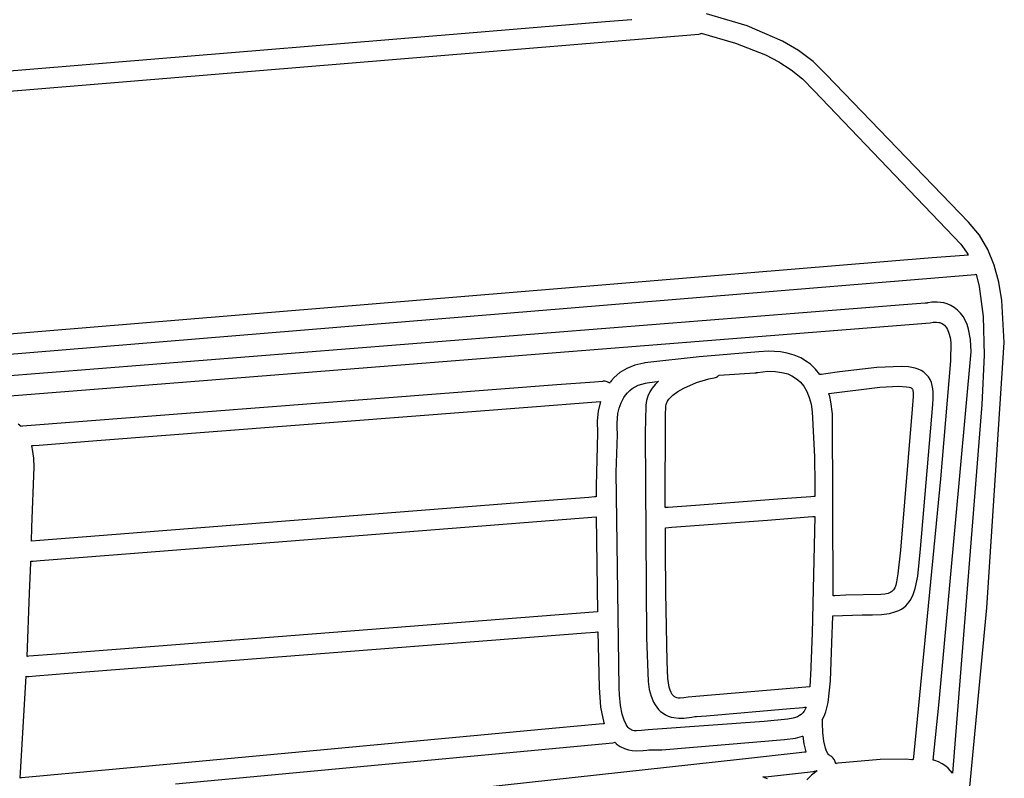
# Model space of a CAD drawing. Extents: x -74.1 to 10.8, y -36.7 to 44.6.
# Tile 24 of 199: x -32.4 to -31, y -24.7 to -23.6. Entities that reach past the tile are written whole.
import ezdxf

# ---------------------------------------------------------------- set-up
doc = ezdxf.new("R2010")
doc.units = 0

msp = doc.modelspace()

# ---------------------------------------------------------------- linework, layer by layer
at = {"layer": 'Layer 1', "color": 7, "linetype": 'CONTINUOUS'}
for p, q in [((-31.352463, -23.655517), (-31.408965, -23.639086)), ((-31.548841, -23.650078), (-31.85532, -23.675394)), ((-31.51916, -23.647626), (-31.548841, -23.650078)), ((-31.513013, -23.647119), (-31.51916, -23.647626)), ((-31.512432, -23.647071), (-31.513013, -23.647119)), ((-31.512289, -23.647059), (-31.512432, -23.647071)), ((-31.303109, -23.676703), (-31.352463, -23.655517)), ((-32.832248, -23.783961), (-31.419536, -23.667141)), ((-31.419536, -23.667141), (-31.417473, -23.666492)), ((-31.417473, -23.666492), (-31.416495, -23.666062)), ((-31.416495, -23.666062), (-31.416375, -23.666004)), ((-31.416375, -23.666004), (-31.416315, -23.665975)), ((-31.416295, -23.665976), (-31.368462, -23.679436)), ((-31.85532, -23.675394), (-33.399542, -23.802704)), ((-31.368462, -23.679436), (-31.326918, -23.695719)), ((-31.281121, -23.689887), (-31.303109, -23.676703)), ((-31.326918, -23.695719), (-31.308393, -23.705469)), ((-31.260932, -23.705231), (-31.281121, -23.689887)), ((-31.308393, -23.705469), (-31.291304, -23.716586)), ((-31.242546, -23.723058), (-31.260932, -23.705231)), ((-31.291304, -23.716586), (-31.275606, -23.72929)), ((-31.045158, -23.92796), (-31.242546, -23.723058)), ((-31.275606, -23.72929), (-31.259386, -23.745949)), ((-31.259386, -23.745949), (-31.055576, -23.95846)), ((-31.030105, -23.946308), (-31.045158, -23.92796)), ((-31.018317, -23.966181), (-31.030105, -23.946308)), ((-31.055576, -23.95846), (-31.047938, -23.969719)), ((-31.047938, -23.969719), (-31.04621, -23.972683)), ((-31.009426, -23.987768), (-31.018317, -23.966181)), ((-31.095713, -23.977816), (-31.609864, -24.020244)), ((-31.051212, -23.974144), (-31.095713, -23.977816)), ((-31.046965, -23.973794), (-31.051212, -23.974144)), ((-31.045937, -23.973709), (-31.046965, -23.973794)), ((-31.04621, -23.972683), (-31.045789, -23.973434)), ((-31.045702, -23.973689), (-31.045937, -23.973709)), ((-31.045789, -23.973434), (-31.045684, -23.973622)), ((-31.045655, -23.973686), (-31.045702, -23.973689)), ((-31.045684, -23.973622), (-31.045658, -23.973669)), ((-31.003062, -24.011258), (-31.009426, -23.987768)), ((-32.716298, -24.139423), (-31.035715, -24.000727)), ((-31.035715, -24.000727), (-31.034599, -24.000369)), ((-31.034599, -24.000369), (-31.034526, -24.000353)), ((-31.034504, -24.000375), (-31.030125, -24.017612)), ((-30.998857, -24.03684), (-31.003062, -24.011258)), ((-31.609864, -24.020244), (-33.014986, -24.136196)), ((-31.030125, -24.017612), (-31.02469, -24.059056)), ((-31.095962, -24.039298), (-31.101274, -24.040161)), ((-31.088467, -24.039027), (-31.095962, -24.039298)), ((-31.084131, -24.039376), (-31.088467, -24.039027)), ((-31.079524, -24.040187), (-31.084131, -24.039376)), ((-30.995448, -24.095034), (-30.998857, -24.03684)), ((-31.135442, -24.042954), (-31.275016, -24.054026)), ((-31.105436, -24.040574), (-31.135442, -24.042954)), ((-31.102643, -24.040352), (-31.105436, -24.040574)), ((-31.101988, -24.0403), (-31.102643, -24.040352)), ((-31.101849, -24.040289), (-31.101988, -24.0403)), ((-31.101748, -24.040269), (-31.101849, -24.040289)), ((-31.101274, -24.040161), (-31.101748, -24.040269)), ((-31.074739, -24.041566), (-31.079524, -24.040187)), ((-31.069867, -24.043617), (-31.074739, -24.041566)), ((-31.065, -24.046445), (-31.069867, -24.043617)), ((-31.060374, -24.05003), (-31.065, -24.046445)), ((-31.056288, -24.054172), (-31.060374, -24.05003)), ((-31.275016, -24.054026), (-33.171062, -24.204437)), ((-31.098433, -24.067882), (-31.094359, -24.067106)), ((-31.094359, -24.067106), (-31.092336, -24.066864)), ((-31.092336, -24.066864), (-31.089623, -24.066805)), ((-31.089623, -24.066805), (-31.086478, -24.067148)), ((-31.086478, -24.067148), (-31.084824, -24.067537)), ((-31.052699, -24.058895), (-31.056288, -24.054172)), ((-31.049608, -24.064195), (-31.052699, -24.058895)), ((-31.047018, -24.070069), (-31.049608, -24.064195)), ((-31.02469, -24.059056), (-31.023186, -24.112886)), ((-32.445076, -24.174709), (-31.098433, -24.067882)), ((-31.084824, -24.067537), (-31.083159, -24.068109)), ((-31.083159, -24.068109), (-31.081514, -24.068889)), ((-31.081514, -24.068889), (-31.079923, -24.069907)), ((-31.079923, -24.069907), (-31.078346, -24.071249)), ((-31.078346, -24.071249), (-31.076866, -24.072892)), ((-31.076866, -24.072892), (-31.075514, -24.074806)), ((-31.075514, -24.074806), (-31.074291, -24.076986)), ((-31.074291, -24.076986), (-31.072239, -24.082115)), ((-31.044929, -24.076513), (-31.047018, -24.070069)), ((-31.04226, -24.091095), (-31.044929, -24.076513)), ((-31.072239, -24.082115), (-31.070726, -24.088225)), ((-31.070726, -24.088225), (-31.069764, -24.095262)), ((-31.041611, -24.107912), (-31.04226, -24.091095)), ((-31.336376, -24.108223), (-31.419035, -24.115044)), ((-31.3229, -24.107143), (-31.336376, -24.108223)), ((-31.305901, -24.108041), (-31.3229, -24.107143)), ((-31.296648, -24.109734), (-31.305901, -24.108041)), ((-31.086052, -24.593939), (-31.041611, -24.107912)), ((-31.069764, -24.095262), (-31.070005, -24.120569)), ((-31.019621, -24.463385), (-30.995448, -24.095034)), ((-31.419035, -24.115044), (-31.494534, -24.123552)), ((-31.287194, -24.112525), (-31.296648, -24.109734)), ((-31.277768, -24.116614), (-31.287194, -24.112525)), ((-31.268596, -24.122202), (-31.277768, -24.116614)), ((-31.070005, -24.120569), (-31.083919, -24.284205)), ((-31.023186, -24.112886), (-31.026493, -24.181209)), ((-31.519508, -24.131162), (-31.528992, -24.136973)), ((-31.508455, -24.126677), (-31.519508, -24.131162)), ((-31.495728, -24.123731), (-31.508455, -24.126677)), ((-31.494534, -24.123552), (-31.495728, -24.123731)), ((-31.337365, -24.13654), (-31.323492, -24.13495)), ((-31.323492, -24.13495), (-31.313173, -24.135174)), ((-31.313173, -24.135174), (-31.301865, -24.137045)), ((-31.268557, -24.12223), (-31.268596, -24.122202)), ((-31.264653, -24.12524), (-31.268557, -24.12223)), ((-31.257562, -24.132016), (-31.264653, -24.12524)), ((-31.251368, -24.139725), (-31.257562, -24.132016)), ((-31.172514, -24.129642), (-31.224149, -24.135765)), ((-31.138041, -24.128224), (-31.172514, -24.129642)), ((-31.128439, -24.128942), (-31.138041, -24.128224)), ((-31.119318, -24.130736), (-31.128439, -24.128942)), ((-31.115042, -24.132183), (-31.119318, -24.130736)), ((-31.111011, -24.134074), (-31.115042, -24.132183)), ((-31.107266, -24.136468), (-31.111011, -24.134074)), ((-31.553336, -24.149084), (-31.564496, -24.149948)), ((-31.552297, -24.149004), (-31.553336, -24.149084)), ((-31.552053, -24.148985), (-31.552297, -24.149004)), ((-31.55198, -24.148979), (-31.552053, -24.148985)), ((-31.550109, -24.148983), (-31.55198, -24.148979)), ((-31.548313, -24.14926), (-31.550109, -24.148983)), ((-31.540505, -24.14771), (-31.542129, -24.149692)), ((-31.537011, -24.143897), (-31.540505, -24.14771)), ((-31.528992, -24.136973), (-31.537011, -24.143897)), ((-31.480973, -24.149699), (-31.475848, -24.149027)), ((-31.47564, -24.149002), (-31.480137, -24.15357)), ((-31.475848, -24.149027), (-31.475687, -24.149006)), ((-31.475687, -24.149006), (-31.475646, -24.149001)), ((-31.42263, -24.150822), (-31.405444, -24.145699)), ((-31.405444, -24.145699), (-31.398164, -24.144124)), ((-31.398164, -24.144124), (-31.398061, -24.144105)), ((-31.398061, -24.144105), (-31.398009, -24.144096)), ((-31.397972, -24.144087), (-31.396441, -24.143695)), ((-31.396441, -24.143695), (-31.395018, -24.143117)), ((-31.395018, -24.143117), (-31.393695, -24.142381)), ((-31.393695, -24.142381), (-31.39246, -24.141514)), ((-31.39246, -24.141514), (-31.391873, -24.141042)), ((-31.391873, -24.141042), (-31.391587, -24.140797)), ((-31.391587, -24.140797), (-31.391445, -24.140673)), ((-31.391434, -24.140665), (-31.341858, -24.13735)), ((-31.341858, -24.13735), (-31.340095, -24.137143)), ((-31.340095, -24.137143), (-31.339227, -24.136954)), ((-31.339227, -24.136954), (-31.339019, -24.1369)), ((-31.339019, -24.1369), (-31.338732, -24.136833)), ((-31.338732, -24.136833), (-31.337365, -24.13654)), ((-31.301865, -24.137045), (-31.296137, -24.138826)), ((-31.296137, -24.138826), (-31.290517, -24.141291)), ((-31.290517, -24.141291), (-31.285124, -24.144531)), ((-31.285124, -24.144531), (-31.281834, -24.147067)), ((-31.281834, -24.147067), (-31.27896, -24.149734)), ((-31.251249, -24.13971), (-31.251324, -24.139722)), ((-31.251089, -24.139685), (-31.251249, -24.13971)), ((-31.249319, -24.139413), (-31.251089, -24.139685)), ((-31.243404, -24.138522), (-31.249319, -24.139413)), ((-31.224149, -24.135765), (-31.243404, -24.138522)), ((-31.103848, -24.139423), (-31.107266, -24.136468)), ((-31.100872, -24.142905), (-31.103848, -24.139423)), ((-31.098512, -24.146691), (-31.100872, -24.142905)), ((-31.096711, -24.150725), (-31.098512, -24.146691)), ((-31.616508, -24.153972), (-32.358026, -24.211342)), ((-31.564496, -24.149948), (-31.616508, -24.153972)), ((-31.546599, -24.149777), (-31.548313, -24.14926)), ((-31.544972, -24.150502), (-31.546599, -24.149777)), ((-31.54344, -24.1514), (-31.544972, -24.150502)), ((-31.543389, -24.151337), (-31.543436, -24.151401)), ((-31.543294, -24.15121), (-31.543389, -24.151337)), ((-31.542911, -24.150701), (-31.543294, -24.15121)), ((-31.542129, -24.149692), (-31.542911, -24.150701)), ((-31.518496, -24.164757), (-31.515389, -24.161753)), ((-31.515389, -24.161753), (-31.511882, -24.159013)), ((-31.511882, -24.159013), (-31.507949, -24.156579)), ((-31.507949, -24.156579), (-31.503569, -24.154489)), ((-31.503569, -24.154489), (-31.498717, -24.152784)), ((-31.498717, -24.152784), (-31.493369, -24.151502)), ((-31.493369, -24.151502), (-31.490962, -24.151098)), ((-31.490962, -24.151098), (-31.480973, -24.149699)), ((-31.484115, -24.1585), (-31.487479, -24.163807)), ((-31.480137, -24.15357), (-31.484115, -24.1585)), ((-31.44854, -24.162976), (-31.440458, -24.158369)), ((-31.440458, -24.158369), (-31.42263, -24.150822)), ((-31.27896, -24.149734), (-31.273849, -24.155887)), ((-31.273849, -24.155887), (-31.269593, -24.163124)), ((-31.238909, -24.165948), (-31.168331, -24.157144)), ((-31.168331, -24.157144), (-31.141884, -24.155923)), ((-31.141884, -24.155923), (-31.131046, -24.156623)), ((-31.131046, -24.156623), (-31.127316, -24.157304)), ((-31.127316, -24.157304), (-31.125877, -24.157727)), ((-31.125877, -24.157727), (-31.124723, -24.158204)), ((-31.124723, -24.158204), (-31.124253, -24.158463)), ((-31.124253, -24.158463), (-31.123855, -24.158736)), ((-31.123855, -24.158736), (-31.123528, -24.159023)), ((-31.123528, -24.159023), (-31.12337, -24.159198)), ((-31.12337, -24.159198), (-31.123158, -24.159507)), ((-31.123158, -24.159507), (-31.122886, -24.160033)), ((-31.122886, -24.160033), (-31.122586, -24.160818)), ((-31.122586, -24.160818), (-31.122288, -24.161906)), ((-31.122288, -24.161906), (-31.121821, -24.165159)), ((-31.095409, -24.154955), (-31.096711, -24.150725)), ((-31.094548, -24.159325), (-31.095409, -24.154955)), ((-31.094069, -24.163781), (-31.094548, -24.159325)), ((-31.527376, -24.178636), (-31.523598, -24.171404)), ((-31.523598, -24.171404), (-31.521224, -24.167988)), ((-31.521224, -24.167988), (-31.518496, -24.164757)), ((-31.492004, -24.175617), (-31.492981, -24.182152)), ((-31.49014, -24.169508), (-31.492004, -24.175617)), ((-31.487479, -24.163807), (-31.49014, -24.169508)), ((-31.462875, -24.176675), (-31.460893, -24.173701)), ((-31.460893, -24.173701), (-31.458415, -24.17084)), ((-31.458415, -24.17084), (-31.455495, -24.168097)), ((-31.455495, -24.168097), (-31.44854, -24.162976)), ((-31.269593, -24.163124), (-31.266195, -24.171432)), ((-31.266195, -24.171432), (-31.263661, -24.180803)), ((-31.238894, -24.166012), (-31.238911, -24.165955)), ((-31.238861, -24.166125), (-31.238894, -24.166012)), ((-31.238794, -24.166352), (-31.238861, -24.166125)), ((-31.237772, -24.170031), (-31.238794, -24.166352)), ((-31.236027, -24.177679), (-31.237772, -24.170031)), ((-31.121732, -24.170133), (-31.123522, -24.18773)), ((-31.121821, -24.165159), (-31.121732, -24.170133)), ((-31.094792, -24.181382), (-31.094021, -24.172735)), ((-31.094021, -24.172735), (-31.094069, -24.163781)), ((-32.255105, -24.23124), (-31.65064, -24.184475)), ((-31.65064, -24.184475), (-31.567954, -24.178078)), ((-31.567954, -24.178078), (-31.556061, -24.177158)), ((-31.55606, -24.177161), (-31.559199, -24.190638)), ((-31.531711, -24.193589), (-31.530018, -24.186137)), ((-31.530018, -24.186137), (-31.527376, -24.178636)), ((-31.493053, -24.183298), (-31.493844, -24.220446)), ((-31.492981, -24.182152), (-31.493053, -24.183298)), ((-31.465736, -24.19708), (-31.465134, -24.182948)), ((-31.465134, -24.182948), (-31.464799, -24.18134)), ((-31.464799, -24.18134), (-31.464306, -24.179759)), ((-31.464306, -24.179759), (-31.462875, -24.176675)), ((-31.263661, -24.180803), (-31.261996, -24.191223)), ((-31.233827, -24.194224), (-31.236027, -24.177679)), ((-31.123522, -24.18773), (-31.139684, -24.383327)), ((-31.111616, -24.381348), (-31.094792, -24.181382)), ((-31.026493, -24.181209), (-31.067212, -24.692846)), ((-31.559199, -24.190638), (-31.560627, -24.203655)), ((-31.560627, -24.203655), (-31.56022, -24.220839)), ((-31.533001, -24.207078), (-31.531711, -24.193589)), ((-31.466075, -24.324358), (-31.465736, -24.19708)), ((-31.261996, -24.191223), (-31.259088, -24.253998)), ((-31.232818, -24.446769), (-31.233827, -24.194224)), ((-32.360201, -24.211567), (-32.364127, -24.20832)), ((-32.360091, -24.211551), (-32.360158, -24.21157)), ((-32.359963, -24.211504), (-32.360091, -24.211551)), ((-32.359897, -24.211486), (-32.359963, -24.211504)), ((-32.358026, -24.211342), (-32.359843, -24.211483)), ((-31.532746, -24.216567), (-31.533001, -24.207078)), ((-31.532508, -24.219018), (-31.532746, -24.216567)), ((-32.335123, -24.237431), (-32.255105, -24.23124)), ((-31.56022, -24.220839), (-31.562135, -24.294268)), ((-31.534203, -24.274868), (-31.532562, -24.223278)), ((-31.532562, -24.223278), (-31.532448, -24.221797)), ((-31.532404, -24.22087), (-31.532512, -24.218976)), ((-31.532448, -24.221797), (-31.532404, -24.22087)), ((-31.493844, -24.220446), (-31.491902, -24.504477)), ((-32.345303, -24.238333), (-32.345325, -24.238244)), ((-32.345258, -24.238511), (-32.345303, -24.238333)), ((-32.345284, -24.238217), (-32.344908, -24.238188)), ((-32.345085, -24.239228), (-32.345258, -24.238511)), ((-32.344757, -24.24067), (-32.345085, -24.239228)), ((-32.344908, -24.238188), (-32.343054, -24.238044)), ((-32.344171, -24.243594), (-32.344757, -24.24067)), ((-32.342657, -24.255728), (-32.344171, -24.243594)), ((-32.343054, -24.238044), (-32.335123, -24.237431)), ((-32.342236, -24.268368), (-32.342657, -24.255728)), ((-31.259088, -24.253998), (-31.258607, -24.291921)), ((-32.345164, -24.351485), (-32.342236, -24.268368)), ((-31.530092, -24.574465), (-31.534203, -24.274868)), ((-31.083919, -24.284205), (-31.121149, -24.665485)), ((-31.562135, -24.294268), (-31.562165, -24.307379)), ((-31.258607, -24.291921), (-31.258571, -24.301781)), ((-31.572297, -24.310118), (-31.651743, -24.316354)), ((-31.564425, -24.3095), (-31.572297, -24.310118)), ((-31.562584, -24.309356), (-31.564425, -24.3095)), ((-31.562212, -24.309326), (-31.562584, -24.309356)), ((-31.562165, -24.307379), (-31.562165, -24.309079)), ((-31.562165, -24.309079), (-31.562165, -24.309292)), ((-31.303579, -24.312136), (-31.423928, -24.321194)), ((-31.263926, -24.309152), (-31.303579, -24.312136)), ((-31.259772, -24.308839), (-31.263926, -24.309152)), ((-31.258788, -24.308765), (-31.259772, -24.308839)), ((-31.258588, -24.30875), (-31.258788, -24.308765)), ((-31.258571, -24.301781), (-31.258564, -24.306753)), ((-31.258564, -24.306753), (-31.258563, -24.307999)), ((-31.258563, -24.307999), (-31.258563, -24.308623)), ((-31.258563, -24.308623), (-31.258563, -24.308701)), ((-31.651743, -24.316354), (-32.25192, -24.363459)), ((-31.465385, -24.324314), (-31.466034, -24.324363)), ((-31.461845, -24.324048), (-31.465385, -24.324314)), ((-31.423928, -24.321194), (-31.461845, -24.324048)), ((-32.232371, -24.389789), (-31.562086, -24.337177)), ((-31.562086, -24.337177), (-31.560252, -24.469071)), ((-31.32424, -24.341546), (-31.26757, -24.33728)), ((-31.26757, -24.33728), (-31.260993, -24.336785)), ((-31.258665, -24.33662), (-31.262133, -24.498423)), ((-31.260993, -24.336785), (-31.25926, -24.336655)), ((-31.25926, -24.336655), (-31.258815, -24.336622)), ((-31.258815, -24.336622), (-31.258703, -24.336613)), ((-32.345838, -24.37083), (-32.345164, -24.351485)), ((-31.465913, -24.352209), (-31.457008, -24.351538)), ((-31.465684, -24.382504), (-31.465913, -24.352209)), ((-31.457008, -24.351538), (-31.32424, -24.341546)), ((-32.25192, -24.363459), (-32.334024, -24.369903)), ((-32.334024, -24.369903), (-32.345836, -24.370831)), ((-31.115555, -24.419653), (-31.111616, -24.381348)), ((-32.333639, -24.397738), (-32.232371, -24.389789)), ((-31.465077, -24.441962), (-31.465684, -24.382504)), ((-31.139684, -24.383327), (-31.143158, -24.416431)), ((-32.348373, -24.442965), (-32.34688, -24.400875)), ((-32.34688, -24.400875), (-32.346836, -24.399603)), ((-32.346836, -24.399603), (-32.346814, -24.398968)), ((-32.346814, -24.398968), (-32.346808, -24.398809)), ((-32.346792, -24.39877), (-32.346746, -24.398767)), ((-32.346746, -24.398767), (-32.346259, -24.398729)), ((-32.346259, -24.398729), (-32.343859, -24.39854)), ((-32.343859, -24.39854), (-32.333639, -24.397738)), ((-31.143158, -24.416431), (-31.145106, -24.427412)), ((-31.119026, -24.436635), (-31.115555, -24.419653)), ((-31.147587, -24.435571), (-31.148417, -24.437141)), ((-31.146217, -24.431886), (-31.147587, -24.435571)), ((-31.145106, -24.427412), (-31.146217, -24.431886)), ((-32.351748, -24.530832), (-32.348373, -24.442965)), ((-31.463433, -24.53807), (-31.465077, -24.441962)), ((-31.232725, -24.446782), (-31.232818, -24.446787)), ((-31.232348, -24.446759), (-31.232725, -24.446782)), ((-31.230787, -24.446666), (-31.232348, -24.446759)), ((-31.215216, -24.445923), (-31.230787, -24.446666)), ((-31.166642, -24.44491), (-31.215216, -24.445923)), ((-31.161092, -24.444297), (-31.166642, -24.44491)), ((-31.156648, -24.443284), (-31.161092, -24.444297)), ((-31.154793, -24.442606), (-31.156648, -24.443284)), ((-31.153157, -24.441801), (-31.154793, -24.442606)), ((-31.151721, -24.440861), (-31.153157, -24.441801)), ((-31.150465, -24.439777), (-31.151721, -24.440861)), ((-31.14937, -24.43854), (-31.150465, -24.439777)), ((-31.148417, -24.437141), (-31.14937, -24.43854)), ((-31.125204, -24.451905), (-31.121738, -24.444799)), ((-31.121738, -24.444799), (-31.119026, -24.436635)), ((-31.13834, -24.465111), (-31.135112, -24.462986)), ((-31.135112, -24.462986), (-31.132207, -24.460604)), ((-31.132207, -24.460604), (-31.129603, -24.457964)), ((-31.129603, -24.457964), (-31.127276, -24.455065)), ((-31.127276, -24.455065), (-31.125204, -24.451905)), ((-31.063666, -24.928091), (-31.019621, -24.463385)), ((-31.560252, -24.469071), (-31.956, -24.499953)), ((-31.234791, -24.511822), (-31.233608, -24.474997)), ((-31.233608, -24.474997), (-31.233603, -24.474837)), ((-31.233603, -24.474837), (-31.233601, -24.474757)), ((-31.233601, -24.474757), (-31.233599, -24.474717)), ((-31.233597, -24.474681), (-31.192902, -24.473126)), ((-31.192902, -24.473126), (-31.178356, -24.473016)), ((-31.178356, -24.473016), (-31.165728, -24.472538)), ((-31.165728, -24.472538), (-31.154921, -24.471068)), ((-31.154921, -24.471068), (-31.145851, -24.468596)), ((-31.145851, -24.468596), (-31.141912, -24.466981)), ((-31.141912, -24.466981), (-31.13834, -24.465111)), ((-32.294509, -24.554232), (-31.57657, -24.498208)), ((-31.956, -24.499953), (-32.228077, -24.521184)), ((-31.57657, -24.498208), (-31.563384, -24.497179)), ((-31.563384, -24.497179), (-31.560328, -24.49694)), ((-31.560328, -24.49694), (-31.559737, -24.496894)), ((-31.559737, -24.496894), (-31.55969, -24.49689)), ((-31.559681, -24.496892), (-31.557897, -24.573808)), ((-31.491902, -24.504477), (-31.489939, -24.565726)), ((-31.262133, -24.498423), (-31.263819, -24.545155)), ((-31.236881, -24.564637), (-31.234791, -24.511822)), ((-32.351604, -24.530823), (-32.351712, -24.530832)), ((-32.351174, -24.53079), (-32.351604, -24.530823)), ((-32.349477, -24.530657), (-32.351174, -24.53079)), ((-32.342859, -24.530141), (-32.349477, -24.530657)), ((-32.317738, -24.528181), (-32.342859, -24.530141)), ((-32.228077, -24.521184), (-32.317738, -24.528181)), ((-31.462466, -24.561396), (-31.463433, -24.53807)), ((-31.263819, -24.545155), (-31.263903, -24.547266)), ((-32.361255, -24.699604), (-32.352917, -24.558358)), ((-32.352917, -24.558358), (-32.351317, -24.558615)), ((-32.351317, -24.558615), (-32.350907, -24.55863)), ((-32.350907, -24.55863), (-32.350803, -24.558625)), ((-32.350758, -24.558621), (-32.350711, -24.558618)), ((-32.350711, -24.558618), (-32.350496, -24.558601)), ((-32.350496, -24.558601), (-32.349588, -24.55853)), ((-32.349588, -24.55853), (-32.339886, -24.557773)), ((-32.339886, -24.557773), (-32.294509, -24.554232)), ((-31.263903, -24.547266), (-31.265319, -24.572843)), ((-31.489939, -24.565726), (-31.488236, -24.576613)), ((-31.460518, -24.573312), (-31.462466, -24.561396)), ((-31.265319, -24.572843), (-31.423606, -24.586441)), ((-31.240022, -24.594724), (-31.236881, -24.564637)), ((-31.557897, -24.573808), (-31.555909, -24.601119)), ((-31.53009, -24.57453), (-31.530092, -24.574465)), ((-31.530082, -24.57485), (-31.53009, -24.574548)), ((-31.52969, -24.583948), (-31.530082, -24.57485)), ((-31.528165, -24.599192), (-31.52969, -24.583948)), ((-31.488236, -24.576613), (-31.485644, -24.586163)), ((-31.485644, -24.586163), (-31.482154, -24.594405)), ((-31.459229, -24.577609), (-31.460518, -24.573312)), ((-31.457833, -24.580954), (-31.459229, -24.577609)), ((-31.456409, -24.583468), (-31.457833, -24.580954)), ((-31.455036, -24.585266), (-31.456409, -24.583468)), ((-31.453791, -24.586468), (-31.455036, -24.585266)), ((-31.45297, -24.587063), (-31.453791, -24.586468)), ((-31.423606, -24.586441), (-31.434039, -24.587626)), ((-31.52589, -24.610889), (-31.528165, -24.599192)), ((-31.482154, -24.594405), (-31.480069, -24.598042)), ((-31.480069, -24.598042), (-31.477756, -24.601363)), ((-31.452088, -24.587563), (-31.45297, -24.587063)), ((-31.451144, -24.587974), (-31.452088, -24.587563)), ((-31.450141, -24.588301), (-31.451144, -24.587974)), ((-31.447964, -24.588724), (-31.450141, -24.588301)), ((-31.445569, -24.588876), (-31.447964, -24.588724)), ((-31.440169, -24.588537), (-31.445569, -24.588876)), ((-31.434039, -24.587626), (-31.440169, -24.588537)), ((-31.243243, -24.607667), (-31.240022, -24.594724)), ((-31.094155, -24.674662), (-31.086052, -24.593939)), ((-31.555909, -24.601119), (-31.551261, -24.622948)), ((-31.523149, -24.619507), (-31.52589, -24.610889)), ((-31.477756, -24.601363), (-31.475213, -24.604369)), ((-31.475213, -24.604369), (-31.47244, -24.607065)), ((-31.47244, -24.607065), (-31.46912, -24.609675)), ((-31.46912, -24.609675), (-31.465495, -24.611914)), ((-31.465495, -24.611914), (-31.461802, -24.613652)), ((-31.461802, -24.613652), (-31.458075, -24.614939)), ((-31.42286, -24.614211), (-31.40862, -24.613357)), ((-31.40862, -24.613357), (-31.292646, -24.603273)), ((-31.292646, -24.603273), (-31.280374, -24.602141)), ((-31.27975, -24.613068), (-31.282381, -24.614521)), ((-31.280374, -24.602141), (-31.275062, -24.601648)), ((-31.277402, -24.611341), (-31.27975, -24.613068)), ((-31.275319, -24.609317), (-31.277402, -24.611341)), ((-31.27348, -24.606972), (-31.275319, -24.609317)), ((-31.275062, -24.601648), (-31.272641, -24.601423)), ((-31.271869, -24.604282), (-31.27348, -24.606972)), ((-31.272641, -24.601423), (-31.271493, -24.601316)), ((-31.270466, -24.601223), (-31.271869, -24.604282)), ((-31.271493, -24.601316), (-31.270936, -24.601264)), ((-31.270936, -24.601264), (-31.270661, -24.601239)), ((-31.270661, -24.601239), (-31.270524, -24.601226)), ((-31.248122, -24.619021), (-31.245449, -24.613552)), ((-31.245449, -24.613552), (-31.243243, -24.607667)), ((-31.557605, -24.6249), (-31.617732, -24.63049)), ((-31.552108, -24.624389), (-31.557605, -24.6249)), ((-31.550983, -24.624285), (-31.552108, -24.624389)), ((-31.551261, -24.622948), (-31.550882, -24.624149)), ((-31.550877, -24.624275), (-31.550983, -24.624285)), ((-31.550882, -24.624149), (-31.550858, -24.624223)), ((-31.520228, -24.625515), (-31.523149, -24.619507)), ((-31.518789, -24.627686), (-31.520228, -24.625515)), ((-31.328915, -24.621231), (-31.489937, -24.632798)), ((-31.458075, -24.614939), (-31.454346, -24.615829)), ((-31.454346, -24.615829), (-31.447016, -24.616623)), ((-31.447016, -24.616623), (-31.440074, -24.616448)), ((-31.440074, -24.616448), (-31.429229, -24.614986)), ((-31.429229, -24.614986), (-31.424984, -24.614333)), ((-31.424984, -24.614333), (-31.42286, -24.614211)), ((-31.296109, -24.618067), (-31.328915, -24.621231)), ((-31.288567, -24.616699), (-31.296109, -24.618067)), ((-31.285314, -24.615723), (-31.288567, -24.616699)), ((-31.282381, -24.614521), (-31.285314, -24.615723)), ((-31.248019, -24.619579), (-31.248125, -24.619032)), ((-31.247786, -24.620668), (-31.248019, -24.619579)), ((-31.24771, -24.621223), (-31.247786, -24.620668)), ((-31.24776, -24.623567), (-31.247705, -24.621967)), ((-31.247463, -24.636316), (-31.24776, -24.623567)), ((-31.247697, -24.621795), (-31.24771, -24.621223)), ((-31.247705, -24.621967), (-31.2477, -24.621867)), ((-31.2477, -24.621867), (-31.247698, -24.621817)), ((-31.617732, -24.63049), (-32.152706, -24.68022)), ((-31.517411, -24.629381), (-31.518789, -24.627686)), ((-31.51613, -24.630656), (-31.517411, -24.629381)), ((-31.514897, -24.631636), (-31.51613, -24.630656)), ((-31.513609, -24.632439), (-31.514897, -24.631636)), ((-31.512262, -24.633077), (-31.513609, -24.632439)), ((-31.510852, -24.633564), (-31.512262, -24.633077)), ((-31.509374, -24.633912), (-31.510852, -24.633564)), ((-31.506195, -24.634245), (-31.509374, -24.633912)), ((-31.498807, -24.633825), (-31.506195, -24.634245)), ((-31.489937, -24.632798), (-31.498807, -24.633825)), ((-31.246005, -24.648243), (-31.247463, -24.636316)), ((-32.145718, -24.707469), (-31.538907, -24.650945)), ((-31.538907, -24.650945), (-31.536787, -24.650224)), ((-31.536787, -24.650224), (-31.536276, -24.650004)), ((-31.536276, -24.650004), (-31.536023, -24.649891)), ((-31.536004, -24.649882), (-31.534016, -24.651914)), ((-31.534016, -24.651914), (-31.533983, -24.651942)), ((-31.533978, -24.651946), (-31.528469, -24.655947)), ((-31.470971, -24.660599), (-31.300422, -24.646337)), ((-31.300422, -24.646337), (-31.285306, -24.644284)), ((-31.285306, -24.644284), (-31.278767, -24.642621)), ((-31.278767, -24.642621), (-31.275734, -24.641638)), ((-31.275734, -24.641638), (-31.274999, -24.641377)), ((-31.274999, -24.641377), (-31.274953, -24.641361)), ((-31.274925, -24.64135), (-31.273537, -24.652156)), ((-31.273537, -24.652156), (-31.271012, -24.663382)), ((-31.243612, -24.658322), (-31.246005, -24.648243)), ((-31.528469, -24.655947), (-31.522864, -24.658781)), ((-31.522864, -24.658781), (-31.517263, -24.660624)), ((-31.517263, -24.660624), (-31.511766, -24.661649)), ((-31.511766, -24.661649), (-31.506472, -24.662031)), ((-31.506472, -24.662031), (-31.496892, -24.661568)), ((-31.496892, -24.661568), (-31.491688, -24.660925)), ((-31.491688, -24.660925), (-31.488799, -24.660579)), ((-31.488799, -24.660579), (-31.487643, -24.660484)), ((-31.487643, -24.660484), (-31.487228, -24.660474)), ((-31.487228, -24.660474), (-31.487146, -24.660476)), ((-31.48713, -24.660477), (-31.470971, -24.660599)), ((-31.280237, -24.664788), (-31.36322, -24.673856)), ((-31.272649, -24.663959), (-31.280237, -24.664788)), ((-31.271096, -24.663789), (-31.272649, -24.663959)), ((-31.27095, -24.663773), (-31.271096, -24.663789)), ((-31.271012, -24.663382), (-31.270912, -24.663731)), ((-31.242134, -24.662348), (-31.243612, -24.658322)), ((-31.240507, -24.665528), (-31.242134, -24.662348)), ((-31.239646, -24.66676), (-31.240507, -24.665528)), ((-31.238759, -24.667732), (-31.239646, -24.66676)), ((-31.238306, -24.668116), (-31.238759, -24.667732)), ((-31.237848, -24.668428), (-31.238306, -24.668116)), ((-31.237391, -24.668666), (-31.237848, -24.668428)), ((-31.121149, -24.665485), (-31.121979, -24.67371)), ((-32.152706, -24.68022), (-32.344255, -24.698026)), ((-31.36322, -24.673856), (-32.101494, -24.754535)), ((-31.236061, -24.669351), (-31.237391, -24.668666)), ((-31.234847, -24.670162), (-31.236061, -24.669351)), ((-31.233751, -24.671085), (-31.234847, -24.670162)), ((-31.232773, -24.67211), (-31.233751, -24.671085)), ((-31.231916, -24.673226), (-31.232773, -24.67211)), ((-31.231181, -24.67442), (-31.231916, -24.673226)), ((-31.23057, -24.675681), (-31.231181, -24.67442)), ((-31.230083, -24.676999), (-31.23057, -24.675681)), ((-31.229722, -24.678361), (-31.230083, -24.676999)), ((-31.229488, -24.679756), (-31.229722, -24.678361)), ((-31.228867, -24.67964), (-31.229484, -24.679759)), ((-31.22641, -24.679162), (-31.228867, -24.67964)), ((-31.226192, -24.679132), (-31.22641, -24.679162)), ((-31.1677, -24.673739), (-31.226192, -24.679132)), ((-31.132368, -24.673651), (-31.1677, -24.673739)), ((-31.123624, -24.674235), (-31.132368, -24.673651)), ((-31.123301, -24.674164), (-31.123611, -24.674236)), ((-31.121996, -24.673878), (-31.123301, -24.674164)), ((-31.121989, -24.673813), (-31.121996, -24.673878)), ((-31.121979, -24.67371), (-31.121989, -24.673813)), ((-31.09416, -24.674725), (-31.094155, -24.674662)), ((-31.094113, -24.674738), (-31.094153, -24.674727)), ((-31.094032, -24.67476), (-31.094113, -24.674738)), ((-31.093387, -24.674942), (-31.094032, -24.67476)), ((-31.092091, -24.675333), (-31.093387, -24.674942)), ((-31.086877, -24.677293), (-31.092091, -24.675333)), ((-31.081668, -24.679955), (-31.086877, -24.677293)), ((-31.076834, -24.683194), (-31.081668, -24.679955)), ((-31.322703, -24.697372), (-31.268818, -24.691485)), ((-31.263093, -24.695663), (-31.269607, -24.702356)), ((-31.268818, -24.691485), (-31.261252, -24.690658)), ((-31.25543, -24.689776), (-31.263093, -24.695663)), ((-31.261252, -24.690658), (-31.260065, -24.690528)), ((-31.260059, -24.690524), (-31.25885, -24.690299)), ((-31.25885, -24.690299), (-31.257701, -24.689935)), ((-31.257701, -24.689935), (-31.256592, -24.689485)), ((-31.256592, -24.689485), (-31.256318, -24.689366)), ((-31.256318, -24.689366), (-31.256182, -24.689306)), ((-31.256182, -24.689306), (-31.256113, -24.689276)), ((-31.256059, -24.689252), (-31.255699, -24.689555)), ((-31.255699, -24.689555), (-31.255518, -24.689704)), ((-31.255518, -24.689704), (-31.255472, -24.689741)), ((-31.073376, -24.686104), (-31.076834, -24.683194)), ((-31.067212, -24.692846), (-31.073376, -24.686104)), ((-32.361045, -24.699587), (-32.361249, -24.699606)), ((-32.359798, -24.699471), (-32.361045, -24.699587)), ((-32.344255, -24.698026), (-32.359798, -24.699471)), ((-31.330382, -24.698237), (-31.330426, -24.698219)), ((-31.330416, -24.698215), (-31.330284, -24.6982)), ((-31.330023, -24.698378), (-31.330382, -24.698237)), ((-31.330284, -24.6982), (-31.329639, -24.69813)), ((-31.324291, -24.700945), (-31.330023, -24.698378)), ((-31.329639, -24.69813), (-31.322703, -24.697372))]:
    msp.add_line(p, q, dxfattribs=at)

doc.saveas('drawing.dxf')
